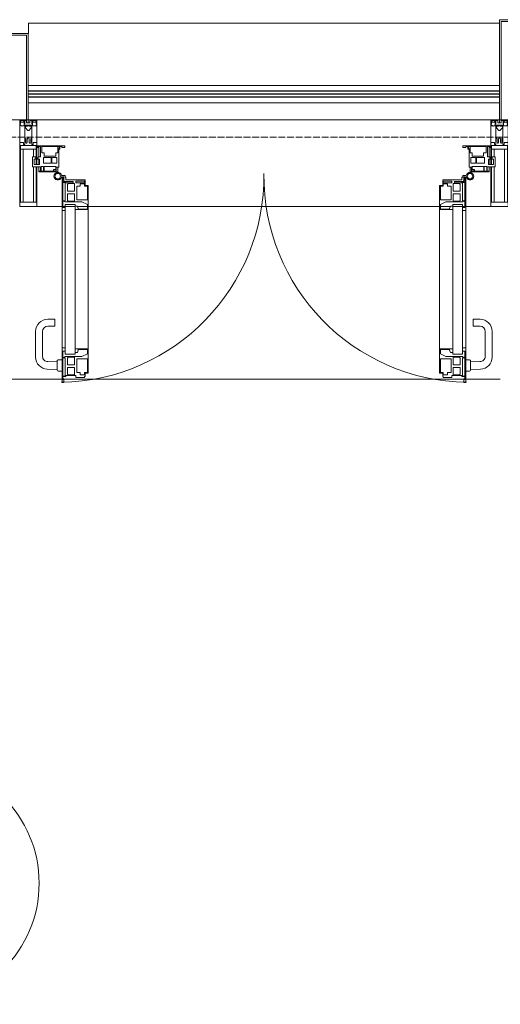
# Model space of a CAD drawing. Header units: millimetres. Extents: x 5617 to 143375, y 7718 to 186221.
# Tile 33 of 106: x 40766 to 42156, y 30593 to 33440. Entities that reach past the tile are written whole.
import ezdxf

# ---------------------------------------------------------------- set-up
doc = ezdxf.new("R2010")
doc.units = ezdxf.units.MM
doc.linetypes.add('ADSK_Линия сетки', pattern=[25, 20, -2.5, 0, -2.5])
for name, color, linetype, lineweight in [('Двери', 7, 'Continuous', 18), ('Импосты витража', 7, 'Continuous', 18), ('Колонны', 7, 'Continuous', 18), ('Марки помещений', 7, 'Continuous', 20), ('Ограждение', 7, 'Continuous', 18), ('Оси', 7, 'Continuous', 9), ('Панели витража', 7, 'Continuous', 18), ('Перекрытия', 7, 'Continuous', 18), ('Поручни', 7, 'Continuous', 18), ('Элементы узлов', 7, 'Continuous', 18)]:
    doc.layers.add(name, color=color, linetype=linetype, lineweight=lineweight)

# ---------------------------------------------------------------- blocks, each defined once
blk = doc.blocks.new('135_SLK_K4_AR_rvt-1-МКСС_К4_L08_28_500_')
at = {"layer": 'Перекрытия', "color": 253, "true_color": 0xaaaaaa}
for p, q in [((99232.5, 32400), (97050, 32400)), ((99236.7, 32400), (99234.6, 32400)), ((100394.9, 32400), (99237.6, 32400)), ((100397.9, 32400), (100395.8, 32400)), ((100500, 32400), (100400, 32400))]:
    blk.add_line(p, q, dxfattribs=at)
blk = doc.blocks.new('Rectangular Mullion - 50Wx250H-V63-МКСС_К4_L08_28_500_')
at = {"layer": 'Элементы узлов', "color": 253, "lineweight": 5, "true_color": 0xaaaaaa}
for p, q in [((-25, 135.1), (-25, 250)), ((-25, 250), (0, 250)), ((-23, 237.3), (0, 237.3)), ((-23, 237.3), (-23, 135.1)), ((-14.9, 135.1), (-14.9, 237.3)), ((25, 250), (0, 250)), ((23, 237.3), (0, 237.3)), ((14.9, 84), (14.9, 237.3)), ((23, 237.3), (23, 73.6)), ((25, 65.2), (25, 250)), ((-25, 113.4), (-25, 128.4)), ((-23, 128.4), (-23, 113.4)), ((-25, 65.2), (-25, 110.1)), ((-23, 110.1), (-23, 73.6)), ((-14.9, 84), (-14.9, 106.6)), ((-14, 65.2), (-25, 65.2)), ((0, 84), (-23, 84)), ((-0.5, 73.6), (-23, 73.6)), ((-14, 71.3), (-14, 65.2)), ((-10, 71.3), (-14, 71.3)), ((-10, 53), (-10, 71.3)), ((-7, 65.2), (-5.9, 67.3)), ((-7, 65.2), (-7, 54.7)), ((-4.1, 67.3), (-5.9, 67.3)), ((-4.1, 67.3), (-2.9, 65.1)), ((-2.9, 65.1), (-2.9, 54.6)), ((0, 84), (23, 84)), ((0.5, 73.6), (23, 73.6)), ((4.1, 67.3), (2.9, 65.1)), ((2.9, 65.1), (2.9, 54.6)), ((4.1, 67.3), (5.9, 67.3)), ((7, 65.2), (5.9, 67.3)), ((7, 65.2), (7, 54.7)), ((10, 71.3), (14, 71.3)), ((10, 53), (10, 71.3)), ((14, 71.3), (14, 65.2)), ((14, 65.2), (25, 65.2)), ((-8.7, 53), (-10, 53)), ((-10, 53), (-10, 17)), ((-8.7, 53), (-7, 54.7)), ((-8.5, 23), (-1.5, 30)), ((-1.3, 53), (-2.9, 54.6)), ((-1.5, 30), (0, 30)), ((0, 53), (-1.3, 53)), ((0, 53), (1.3, 53)), ((1.5, 30), (0, 30)), ((1.3, 53), (2.9, 54.6)), ((8.5, 23), (1.5, 30)), ((8.7, 53), (7, 54.7)), ((8.7, 53), (10, 53)), ((10, 53), (10, 17)), ((-23.8, 14.6), (-25, 14.2)), ((-25, 0), (-25, 14.2)), ((-22.3, 17), (-23.8, 17)), ((-23.8, 17), (-23.8, 14.6)), ((-22.5, 10.6), (-23.8, 14.6)), ((-22.5, 10.6), (-23.7, 9.9)), ((-23.7, 1.3), (-23.7, 9.9)), ((-23.7, 1.3), (-11.8, 1.3)), ((-23.2, 10.2), (-22.5, 8)), ((-22.5, 8), (-22.5, 4.5)), ((-21.3, 4.5), (-22.5, 4.5)), ((-22.3, 17), (-22.3, 16)), ((-22.3, 16), (-21.3, 16)), ((-19, 17.6), (-21.3, 16)), ((-21.3, 4.5), (-21.3, 6.5)), ((-21.3, 6.5), (-14.2, 6.5)), ((-18.4, 16.6), (-19, 17.6)), ((-7.4, 16.6), (-18.4, 16.6)), ((-14.2, 6.5), (-14.2, 4.5)), ((-13.2, 4.5), (-14.2, 4.5)), ((-13.2, 4.5), (-12.2, 7.2)), ((-12.7, 7.6), (-11.3, 11.4)), ((-12.7, 7.6), (-11.8, 6.9)), ((-12.2, 9), (-12.2, 14.8)), ((-12.2, 14.8), (0, 14.8)), ((-11.8, 1.3), (-11.8, 6.9)), ((-10.5, 11.2), (-11.3, 11.4)), ((-10.5, 1.5), (-10.5, 11.2)), ((-4.8, 1.5), (-10.5, 1.5)), ((-10, 17), (-7.5, 17)), ((-8.5, 18.5), (-8.5, 23)), ((-7.5, 18.5), (-8.5, 18.5)), ((-7.5, 17), (-7.5, 18.5)), ((-7.4, 18), (-7.4, 16.6)), ((-2.6, 18), (-7.4, 18)), ((0, 8), (-4.8, 8)), ((-4.8, 1.5), (-4.8, 8)), ((-2.6, 18), (-2.6, 16.8)), ((-2.6, 16.8), (0, 16.8)), ((2.6, 16.8), (0, 16.8)), ((0, 14.8), (0, 16.8)), ((0, 14.8), (0, 16.8)), ((12.2, 14.8), (0, 14.8)), ((0, 0), (0, 8)), ((0, 8), (4.8, 8)), ((0, 0), (0, 8)), ((2.6, 18), (2.6, 16.8)), ((2.6, 18), (7.4, 18)), ((4.8, 1.5), (4.8, 8)), ((4.8, 1.5), (10.5, 1.5)), ((7.4, 18), (7.4, 16.6)), ((7.4, 16.6), (18.4, 16.6)), ((7.5, 18.5), (8.5, 18.5)), ((7.5, 17), (7.5, 18.5)), ((10, 17), (7.5, 17)), ((8.5, 18.5), (8.5, 23)), ((10.5, 11.2), (11.3, 11.4)), ((10.5, 1.5), (10.5, 11.2)), ((12.7, 7.6), (11.3, 11.4)), ((12.7, 7.6), (11.8, 6.9)), ((11.8, 1.3), (11.8, 6.9)), ((23.7, 1.3), (11.8, 1.3)), ((12.2, 9), (12.2, 14.8)), ((13.2, 4.5), (12.2, 7.2)), ((13.2, 4.5), (14.2, 4.5)), ((21.3, 6.5), (14.2, 6.5)), ((14.2, 6.5), (14.2, 4.5)), ((18.4, 16.6), (19, 17.6)), ((19, 17.6), (21.3, 16)), ((22.3, 16), (21.3, 16)), ((21.3, 4.5), (21.3, 6.5)), ((21.3, 4.5), (22.5, 4.5)), ((22.3, 17), (22.3, 16)), ((22.3, 17), (23.8, 17)), ((22.5, 10.6), (23.8, 14.6)), ((22.5, 10.6), (23.7, 9.9)), ((23.2, 10.2), (22.5, 8)), ((22.5, 8), (22.5, 4.5)), ((23.7, 1.3), (23.7, 9.9)), ((23.8, 17), (23.8, 14.6)), ((23.8, 14.6), (25, 14.2)), ((25, 0), (25, 14.2)), ((-25, 0), (0, 0)), ((25, 0), (0, 0))]:
    blk.add_line(p, q, dxfattribs=at)
for centre, start, end in [((-0.5, 73.1), 360, 90), ((0.5, 73.1), 90, 180)]:
    blk.add_arc(centre, 0.5, start, end, dxfattribs=at)
blk = doc.blocks.new('Rectangular Mullion - R_StandardFrame_50Wx250H-V77-МКСС_К4_L08_28_500_')
at = {"layer": 'Импосты витража', "color": 253, "lineweight": 5, "true_color": 0xaaaaaa}
for p, q in [((-25, 135.1), (-25, 250)), ((-25, 250), (25, 250)), ((25, 250), (25, 0)), ((-25, 113.4), (-25, 128.4)), ((-25, 0), (-25, 110.1)), ((0, 0), (-25, 0)), ((25, 0), (5, 0))]:
    blk.add_line(p, q, dxfattribs=at)
blk = doc.blocks.new('A_PAN_ALU_Door_Double - EXT_1_Double_EQ-7513418-МКСС_К4_L08_28_500_')
at = {"layer": 'Двери', "color": 253, "lineweight": 5, "true_color": 0xaaaaaa}
for p, q in [((-575.1, -160.7), (-585.4, -160.7)), ((-583.7, -164.2), (-583.7, -262.2)), ((-581.6, -179.2), (-581.6, -164.2)), ((-581.6, -164.2), (-578.6, -164.2)), ((-578.6, -164.2), (-578.6, -174.5)), ((-575.1, -165.6), (-575.1, -160.7)), ((-572.4, -165.6), (-575.1, -165.6)), ((-572.4, -173.3), (-572.4, -165.6)), ((572.4, -165.6), (575.1, -165.6)), ((572.4, -173.3), (572.4, -165.6)), ((575.1, -160.7), (585.4, -160.7)), ((575.1, -165.6), (575.1, -160.7)), ((581.6, -164.2), (578.6, -164.2)), ((578.6, -164.2), (578.6, -174.5)), ((581.6, -179.2), (581.6, -164.2)), ((583.7, -164.2), (583.7, -262.2)), ((-572.9, -179.2), (-581.6, -179.2)), ((-581.6, -233.4), (-581.6, -180.9)), ((-581.6, -180.9), (-574.6, -180.9)), ((-575.5, -177.5), (-551.3, -177.5)), ((-574.6, -180.9), (-574.6, -233.4)), ((-572.9, -182.2), (-572.9, -179.2)), ((-551.3, -182.2), (-572.9, -182.2)), ((-517.1, -173.3), (-572.4, -173.3)), ((-567.6, -186.7), (-566.1, -184)), ((-567.6, -205.7), (-567.6, -186.7)), ((-566.1, -184), (-547.7, -184)), ((-551.3, -177.5), (-551.3, -182.2)), ((-547.7, -184), (-547.7, -205.7)), ((-543.6, -182.2), (-543.6, -176.7)), ((-543.6, -176.7), (-518.6, -176.7)), ((-518.6, -182.2), (-543.6, -182.2)), ((-541.3, -230.6), (-541.3, -191)), ((-541.3, -191), (-531.2, -191)), ((-531.2, -191), (-531.2, -184.4)), ((-531.2, -184.4), (-518.8, -184.4)), ((-518.8, -184.4), (-518.8, -191)), ((-518.8, -191), (-510.6, -191)), ((-518.6, -176.7), (-518.6, -182.2)), ((-517.1, -189.3), (-517.1, -173.3)), ((-508.2, -189.3), (-517.1, -189.3)), ((-510.6, -191), (-510.6, -230.6)), ((-508.2, -259.2), (-508.2, -189.3)), ((508.2, -189.3), (517.1, -189.3)), ((508.2, -259.2), (508.2, -189.3)), ((510.6, -191), (510.6, -230.6)), ((518.8, -191), (510.6, -191)), ((517.1, -173.3), (572.4, -173.3)), ((517.1, -189.3), (517.1, -173.3)), ((518.6, -176.7), (518.6, -182.2)), ((543.6, -176.7), (518.6, -176.7)), ((518.6, -182.2), (543.6, -182.2)), ((518.8, -184.4), (518.8, -191)), ((531.2, -184.4), (518.8, -184.4)), ((531.2, -191), (531.2, -184.4)), ((541.3, -191), (531.2, -191)), ((541.3, -230.6), (541.3, -191)), ((543.6, -182.2), (543.6, -176.7)), ((547.7, -184), (547.7, -205.7)), ((566.1, -184), (547.7, -184)), ((551.3, -177.5), (551.3, -182.2)), ((575.5, -177.5), (551.3, -177.5)), ((551.3, -182.2), (572.9, -182.2)), ((567.6, -186.7), (566.1, -184)), ((567.6, -205.7), (567.6, -186.7)), ((572.9, -179.2), (581.6, -179.2)), ((572.9, -182.2), (572.9, -179.2)), ((574.6, -180.9), (574.6, -233.4)), ((581.6, -180.9), (574.6, -180.9)), ((581.6, -233.4), (581.6, -180.9)), ((-547.7, -205.7), (-567.6, -205.7)), ((-567.6, -232.6), (-567.6, -213.6)), ((-567.6, -213.6), (-547.7, -213.6)), ((-547.7, -213.6), (-547.7, -235.3)), ((547.7, -205.7), (567.6, -205.7)), ((567.6, -213.6), (547.7, -213.6)), ((547.7, -213.6), (547.7, -235.3)), ((567.6, -232.6), (567.6, -213.6)), ((-583.7, -244.2), (-583.7, -677.3)), ((-574.6, -233.4), (-581.6, -233.4)), ((-581.6, -253.1), (-581.6, -235.1)), ((-581.6, -235.1), (-575.4, -235.1)), ((-574.6, -253.1), (-581.6, -253.1)), ((-575.4, -235.1), (-575.4, -237.1)), ((-575.4, -237.1), (-526.4, -237.1)), ((-574.6, -244.2), (-546, -244.2)), ((-574.6, -244.2), (-574.6, -677.3)), ((-574.6, -262.2), (-574.6, -253.1)), ((-566.1, -235.3), (-567.6, -232.6)), ((-547.7, -235.3), (-566.1, -235.3)), ((-546, -677.3), (-546, -244.2)), ((-539.3, -249.6), (-546, -249.6)), ((-546, -249.6), (-546, -259.2)), ((-510.6, -230.6), (-541.3, -230.6)), ((-537.1, -255.7), (-539.3, -249.6)), ((-537.1, -257.7), (-537.1, -255.7)), ((-526.4, -237.1), (-510.6, -244.7)), ((-510.6, -244.7), (-510.6, -257.7)), ((510.6, -230.6), (541.3, -230.6)), ((526.4, -237.1), (510.6, -244.7)), ((510.6, -244.7), (510.6, -257.7)), ((575.4, -237.1), (526.4, -237.1)), ((537.1, -255.7), (539.3, -249.6)), ((537.1, -257.7), (537.1, -255.7)), ((539.3, -249.6), (546, -249.6)), ((546, -677.3), (546, -244.2)), ((574.6, -244.2), (546, -244.2)), ((546, -249.6), (546, -259.2)), ((547.7, -235.3), (566.1, -235.3)), ((566.1, -235.3), (567.6, -232.6)), ((574.6, -233.4), (581.6, -233.4)), ((574.6, -244.2), (574.6, -677.3)), ((574.6, -253.1), (581.6, -253.1)), ((574.6, -262.2), (574.6, -253.1)), ((575.4, -235.1), (575.4, -237.1)), ((581.6, -235.1), (575.4, -235.1)), ((581.6, -253.1), (581.6, -235.1)), ((583.7, -244.2), (583.7, -677.3)), ((-583.7, -262.2), (-574.6, -262.2)), ((-546, -259.2), (-508.2, -259.2)), ((-510.6, -257.7), (-537.1, -257.7)), ((-508.2, -662.3), (-508.2, -259.2)), ((546, -259.2), (508.2, -259.2)), ((508.2, -662.3), (508.2, -259.2)), ((510.6, -257.7), (537.1, -257.7)), ((583.7, -262.2), (574.6, -262.2)), ((-574.6, -659.3), (-583.7, -659.3)), ((-583.7, -659.3), (-583.7, -758.9)), ((-574.6, -659.3), (-583.7, -659.3)), ((-583.7, -659.3), (-583.7, -758.9)), ((-581.6, -686.5), (-581.6, -668.4)), ((-581.6, -668.4), (-574.6, -668.4)), ((-581.6, -686.5), (-581.6, -668.4)), ((-581.6, -668.4), (-574.6, -668.4)), ((-574.6, -668.4), (-574.6, -659.3)), ((-574.6, -668.4), (-574.6, -659.3)), ((-574.6, -677.3), (-546, -677.3)), ((-508.2, -662.3), (-546, -662.3)), ((-546, -662.3), (-546, -672)), ((-508.2, -662.3), (-546, -662.3)), ((-546, -662.3), (-546, -672)), ((-546, -672), (-539.3, -672)), ((-546, -672), (-539.3, -672)), ((-539.3, -672), (-537.1, -665.9)), ((-539.3, -672), (-537.1, -665.9)), ((-537.1, -665.9), (-537.1, -663.8)), ((-537.1, -663.8), (-510.6, -663.8)), ((-537.1, -665.9), (-537.1, -663.8)), ((-537.1, -663.8), (-510.6, -663.8)), ((-510.6, -676.8), (-526.4, -684.5)), ((-510.6, -676.8), (-526.4, -684.5)), ((-510.6, -663.8), (-510.6, -676.8)), ((-510.6, -663.8), (-510.6, -676.8)), ((-508.2, -732.3), (-508.2, -662.3)), ((-508.2, -732.3), (-508.2, -662.3)), ((508.2, -662.3), (546, -662.3)), ((508.2, -732.3), (508.2, -662.3)), ((508.2, -662.3), (546, -662.3)), ((508.2, -732.3), (508.2, -662.3)), ((510.6, -663.8), (510.6, -676.8)), ((537.1, -663.8), (510.6, -663.8)), ((510.6, -663.8), (510.6, -676.8)), ((537.1, -663.8), (510.6, -663.8)), ((510.6, -676.8), (526.4, -684.5)), ((510.6, -676.8), (526.4, -684.5)), ((537.1, -665.9), (537.1, -663.8)), ((537.1, -665.9), (537.1, -663.8)), ((539.3, -672), (537.1, -665.9)), ((539.3, -672), (537.1, -665.9)), ((546, -672), (539.3, -672)), ((546, -672), (539.3, -672)), ((546, -662.3), (546, -672)), ((546, -662.3), (546, -672)), ((574.6, -677.3), (546, -677.3)), ((574.6, -659.3), (583.7, -659.3)), ((574.6, -668.4), (574.6, -659.3)), ((574.6, -659.3), (583.7, -659.3)), ((574.6, -668.4), (574.6, -659.3)), ((581.6, -668.4), (574.6, -668.4)), ((581.6, -668.4), (574.6, -668.4)), ((581.6, -686.5), (581.6, -668.4)), ((581.6, -686.5), (581.6, -668.4)), ((583.7, -659.3), (583.7, -758.9)), ((583.7, -659.3), (583.7, -758.9)), ((-575.4, -686.5), (-581.6, -686.5)), ((-575.4, -686.5), (-581.6, -686.5)), ((-581.6, -740.6), (-581.6, -688.2)), ((-581.6, -688.2), (-574.6, -688.2)), ((-581.6, -740.6), (-581.6, -688.2)), ((-581.6, -688.2), (-574.6, -688.2)), ((-526.4, -684.5), (-575.4, -684.5)), ((-575.4, -684.5), (-575.4, -686.5)), ((-526.4, -684.5), (-575.4, -684.5)), ((-575.4, -684.5), (-575.4, -686.5)), ((-574.6, -688.2), (-574.6, -740.6)), ((-574.6, -688.2), (-574.6, -740.6)), ((-567.6, -688.9), (-566.1, -686.3)), ((-567.6, -688.9), (-566.1, -686.3)), ((-567.6, -708), (-567.6, -688.9)), ((-567.6, -708), (-567.6, -688.9)), ((-547.7, -708), (-567.6, -708)), ((-547.7, -708), (-567.6, -708)), ((-566.1, -686.3), (-547.7, -686.3)), ((-566.1, -686.3), (-547.7, -686.3)), ((-547.7, -686.3), (-547.7, -708)), ((-547.7, -686.3), (-547.7, -708)), ((-541.3, -730.5), (-541.3, -691)), ((-541.3, -691), (-510.6, -691)), ((-541.3, -730.5), (-541.3, -691)), ((-541.3, -691), (-510.6, -691)), ((-510.6, -691), (-510.6, -730.6)), ((-510.6, -691), (-510.6, -730.6)), ((541.3, -691), (510.6, -691)), ((510.6, -691), (510.6, -730.6)), ((541.3, -691), (510.6, -691)), ((510.6, -691), (510.6, -730.6)), ((526.4, -684.5), (575.4, -684.5)), ((526.4, -684.5), (575.4, -684.5)), ((541.3, -730.5), (541.3, -691)), ((541.3, -730.5), (541.3, -691)), ((547.7, -686.3), (547.7, -708)), ((566.1, -686.3), (547.7, -686.3)), ((547.7, -686.3), (547.7, -708)), ((566.1, -686.3), (547.7, -686.3)), ((547.7, -708), (567.6, -708)), ((547.7, -708), (567.6, -708)), ((567.6, -688.9), (566.1, -686.3)), ((567.6, -688.9), (566.1, -686.3)), ((567.6, -708), (567.6, -688.9)), ((567.6, -708), (567.6, -688.9)), ((581.6, -688.2), (574.6, -688.2)), ((574.6, -688.2), (574.6, -740.6)), ((581.6, -688.2), (574.6, -688.2)), ((574.6, -688.2), (574.6, -740.6)), ((575.4, -684.5), (575.4, -686.5)), ((575.4, -684.5), (575.4, -686.5)), ((575.4, -686.5), (581.6, -686.5)), ((575.4, -686.5), (581.6, -686.5)), ((581.6, -740.6), (581.6, -688.2)), ((581.6, -740.6), (581.6, -688.2)), ((-572.9, -742.3), (-572.9, -739.3)), ((-572.9, -739.3), (-543.6, -739.3)), ((-572.9, -742.3), (-572.9, -739.3)), ((-572.9, -739.3), (-543.6, -739.3)), ((-567.6, -734.8), (-567.6, -715.8)), ((-567.6, -715.8), (-547.7, -715.8)), ((-567.6, -734.8), (-567.6, -715.8)), ((-567.6, -715.8), (-547.7, -715.8)), ((-566.1, -737.5), (-567.6, -734.8)), ((-566.1, -737.5), (-567.6, -734.8)), ((-547.7, -737.5), (-566.1, -737.5)), ((-547.7, -737.5), (-566.1, -737.5)), ((-547.7, -715.8), (-547.7, -737.5)), ((-547.7, -715.8), (-547.7, -737.5)), ((-543.6, -739.3), (-543.6, -744.8)), ((-543.6, -739.3), (-543.6, -744.8)), ((-531.2, -730.5), (-541.3, -730.5)), ((-531.2, -730.5), (-541.3, -730.5)), ((-531.2, -737.1), (-531.2, -730.5)), ((-531.2, -737.1), (-531.2, -730.5)), ((-518.8, -737.1), (-531.2, -737.1)), ((-518.8, -737.1), (-531.2, -737.1)), ((-510.6, -730.6), (-518.8, -730.6)), ((-518.8, -730.6), (-518.8, -737.1)), ((-510.6, -730.6), (-518.8, -730.6)), ((-518.8, -730.6), (-518.8, -737.1)), ((-517.1, -741.8), (-517.1, -732.3)), ((-517.1, -732.3), (-508.2, -732.3)), ((-517.1, -741.8), (-517.1, -732.3)), ((-517.1, -732.3), (-508.2, -732.3)), ((517.1, -732.3), (508.2, -732.3)), ((517.1, -732.3), (508.2, -732.3)), ((510.6, -730.6), (518.8, -730.6)), ((510.6, -730.6), (518.8, -730.6)), ((517.1, -741.8), (517.1, -732.3)), ((517.1, -741.8), (517.1, -732.3)), ((518.8, -730.6), (518.8, -737.1)), ((518.8, -730.6), (518.8, -737.1)), ((518.8, -737.1), (531.2, -737.1)), ((518.8, -737.1), (531.2, -737.1)), ((531.2, -730.5), (541.3, -730.5)), ((531.2, -737.1), (531.2, -730.5)), ((531.2, -730.5), (541.3, -730.5)), ((531.2, -737.1), (531.2, -730.5)), ((543.6, -739.3), (543.6, -744.8)), ((572.9, -739.3), (543.6, -739.3)), ((543.6, -739.3), (543.6, -744.8)), ((572.9, -739.3), (543.6, -739.3)), ((567.6, -715.8), (547.7, -715.8)), ((547.7, -715.8), (547.7, -737.5)), ((567.6, -715.8), (547.7, -715.8)), ((547.7, -715.8), (547.7, -737.5)), ((547.7, -737.5), (566.1, -737.5)), ((547.7, -737.5), (566.1, -737.5)), ((566.1, -737.5), (567.6, -734.8)), ((566.1, -737.5), (567.6, -734.8)), ((567.6, -734.8), (567.6, -715.8)), ((567.6, -734.8), (567.6, -715.8)), ((572.9, -742.3), (572.9, -739.3)), ((572.9, -742.3), (572.9, -739.3)), ((-583.7, -758.9), (-578.6, -758.9)), ((-583.7, -758.9), (-578.6, -758.9)), ((-574.6, -740.6), (-581.6, -740.6)), ((-574.6, -740.6), (-581.6, -740.6)), ((-581.6, -750.3), (-581.6, -742.3)), ((-581.6, -742.3), (-572.9, -742.3)), ((-581.6, -750.3), (-581.6, -742.3)), ((-581.6, -742.3), (-572.9, -742.3)), ((-579.8, -750.3), (-581.6, -750.3)), ((-579.8, -750.3), (-581.6, -750.3)), ((-578.6, -748.9), (-579.8, -748.9)), ((-579.8, -748.9), (-579.8, -750.3)), ((-578.6, -748.9), (-579.8, -748.9)), ((-579.8, -748.9), (-579.8, -750.3)), ((-578.6, -758.9), (-578.6, -748.9)), ((-578.6, -758.9), (-578.6, -748.9)), ((-543.6, -744.8), (-518.6, -744.8)), ((-543.6, -744.8), (-518.6, -744.8)), ((-518.6, -744.8), (-518.6, -741.8)), ((-518.6, -741.8), (-517.1, -741.8)), ((-518.6, -744.8), (-518.6, -741.8)), ((-518.6, -741.8), (-517.1, -741.8)), ((518.6, -741.8), (517.1, -741.8)), ((518.6, -741.8), (517.1, -741.8)), ((518.6, -744.8), (518.6, -741.8)), ((518.6, -744.8), (518.6, -741.8)), ((543.6, -744.8), (518.6, -744.8)), ((543.6, -744.8), (518.6, -744.8)), ((581.6, -742.3), (572.9, -742.3)), ((581.6, -742.3), (572.9, -742.3)), ((574.6, -740.6), (581.6, -740.6)), ((574.6, -740.6), (581.6, -740.6)), ((578.6, -748.9), (579.8, -748.9)), ((578.6, -758.9), (578.6, -748.9)), ((578.6, -748.9), (579.8, -748.9)), ((578.6, -758.9), (578.6, -748.9)), ((583.7, -758.9), (578.6, -758.9)), ((583.7, -758.9), (578.6, -758.9)), ((579.8, -748.9), (579.8, -750.3)), ((579.8, -748.9), (579.8, -750.3)), ((579.8, -750.3), (581.6, -750.3)), ((579.8, -750.3), (581.6, -750.3)), ((581.6, -750.3), (581.6, -742.3)), ((581.6, -750.3), (581.6, -742.3))]:
    blk.add_line(p, q, dxfattribs=at)
at = {"layer": 'Двери', "lineweight": 5}
for p, q in [((-625.1, -576.5), (-605.1, -576.5)), ((-605.1, -596.5), (-625.1, -596.5)), ((-605.1, -576.5), (-605.1, -596.5)), ((625.1, -576.5), (605.1, -576.5)), ((605.1, -576.5), (605.1, -596.5)), ((605.1, -596.5), (625.1, -596.5)), ((-660.1, -685.7), (-660.1, -611.5)), ((-640.1, -611.5), (-640.1, -683.8)), ((640.1, -611.5), (640.1, -683.8)), ((660.1, -685.7), (660.1, -611.5)), ((-624.5, -698.8), (-597.6, -697.7)), ((-597.6, -723.5), (-597.6, -696)), ((-595.1, -693.5), (-583.6, -693.5)), ((595.1, -693.5), (583.6, -693.5)), ((597.6, -723.5), (597.6, -696)), ((624.5, -698.8), (597.6, -697.7)), ((-597.6, -721.7), (-626.4, -720.7)), ((-583.6, -726), (-595.1, -726)), ((583.6, -726), (595.1, -726)), ((597.6, -721.7), (626.4, -720.7))]:
    blk.add_line(p, q, dxfattribs=at)
at = {"layer": 'Двери', "color": 253, "lineweight": 5, "true_color": 0xaaaaaa}
for centre, radius, start, end in [((-596.2, -162.7), 11, 9.9716, 343.953), ((-596.2, -162.6), 8, 90, 270), ((-596.2, -162.6), 8, 270, 90), ((-583.7, -166.3), 2.03, 90, 163.9279), ((583.7, -166.3), 2.03, 16.0721, 90), ((596.2, -162.7), 11, 196.047, 170.0284), ((596.2, -162.6), 8, 90, 270), ((596.2, -162.6), 8, 270, 90), ((-575.5, -174.5), 3, 180, 270), ((575.5, -174.5), 3, 270, 0)]:
    blk.add_arc(centre, radius, start, end, dxfattribs=at)
at = {"layer": 'Двери', "color": 254, "lineweight": 5, "true_color": 0xd4d4d4}
for centre, start, end in [((-596.2, -162.6), 270.9387, 0.704), ((596.2, -162.6), 179.296, 269.0613)]:
    blk.add_arc(centre, 596.2, start, end, dxfattribs=at)
at = {"layer": 'Двери', "lineweight": 5}
for centre, radius, start, end in [((-625.1, -611.5), 35, 90, 180), ((-625.1, -611.5), 15, 90, 180), ((625.1, -611.5), 35, 0, 90), ((625.1, -611.5), 15, 0, 90), ((-625.1, -685.7), 35, 180, 267.8055), ((-625.1, -683.8), 15, 180, 272.1944), ((-595.1, -696), 2.5, 90, 180), ((595.1, -696), 2.5, 0, 90), ((625.1, -683.8), 15, 267.8056, 0), ((625.1, -685.7), 35, 272.1945, 0), ((-595.1, -723.5), 2.5, 180, 270), ((595.1, -723.5), 2.5, 270, 0)]:
    blk.add_arc(centre, radius, start, end, dxfattribs=at)
at = {"layer": 'Панели витража', "color": 253, "lineweight": 5, "true_color": 0xaaaaaa}
for p, q in [((-654.3, -79.5), (-654.3, -74.5)), ((-654.3, -74.5), (-575.3, -74.5)), ((-652.8, -79.5), (-654.3, -79.5)), ((-652.8, -76.7), (-652.8, -79.5)), ((-646.3, -76.7), (-652.8, -76.7)), ((-651.2, -76.7), (-651.2, -106.6)), ((-646.3, -106.6), (-646.3, -76.7)), ((-592, -76.3), (-642.4, -76.3)), ((-642.4, -76.3), (-642.4, -95.5)), ((-596.2, -95.5), (-596.2, -76.2)), ((-595, -83.1), (-592, -83.1)), ((-595, -88.2), (-595, -83.1)), ((-593.3, -84.8), (-593.3, -136.5)), ((-590.3, -84.8), (-593.3, -84.8)), ((-592, -83.1), (-592, -76.3)), ((-590.3, -76.5), (-590.3, -84.8)), ((-583.9, -76.5), (-590.3, -76.5)), ((-583.9, -79.5), (-583.9, -76.5)), ((-575.3, -79.5), (-583.9, -79.5)), ((-575.3, -74.5), (-575.3, -79.5)), ((575.3, -74.5), (654.3, -74.5)), ((575.3, -79.5), (575.3, -74.5)), ((583.9, -79.5), (575.3, -79.5)), ((583.9, -76.5), (583.9, -79.5)), ((590.3, -76.5), (583.9, -76.5)), ((590.3, -84.8), (590.3, -76.5)), ((593.3, -84.8), (590.3, -84.8)), ((592, -76.3), (592, -83.1)), ((642.4, -76.3), (592, -76.3)), ((592, -83.1), (595, -83.1)), ((593.3, -136.5), (593.3, -84.8)), ((595, -83.1), (595, -88.2)), ((596.2, -76.2), (596.2, -95.5)), ((642.4, -95.5), (642.4, -76.3)), ((646.3, -76.7), (646.3, -106.6)), ((652.8, -76.7), (646.3, -76.7)), ((651.2, -106.6), (651.2, -76.7)), ((652.8, -79.5), (652.8, -76.7)), ((654.3, -79.5), (652.8, -79.5)), ((654.3, -74.5), (654.3, -79.5)), ((-669.2, -106.6), (-660.2, -106.6)), ((-669.2, -135.1), (-669.2, -106.6)), ((-664.2, -113.4), (-664.2, -128.4)), ((-649.2, -113.4), (-664.2, -113.4)), ((-660.2, -106.6), (-660.2, -110.1)), ((-660.2, -110.1), (-653.3, -110.1)), ((-653.3, -106.6), (-646.3, -106.6)), ((-653.3, -110.1), (-653.3, -106.6)), ((-651.2, -113.4), (-651.2, -128.4)), ((-649.2, -128.4), (-649.2, -113.4)), ((-642.4, -95.5), (-635.3, -95.5)), ((-637.8, -108.8), (-637.8, -125)), ((-615.2, -108.8), (-637.8, -108.8)), ((-635.3, -95.5), (-635.3, -105)), ((-635.3, -105), (-602.1, -105)), ((-615.2, -125), (-615.2, -108.8)), ((-613, -108.8), (-613, -125)), ((-598.7, -108.8), (-613, -108.8)), ((-602.1, -95.5), (-595.8, -95.5)), ((-602.1, -105), (-602.1, -95.5)), ((-598.7, -125), (-598.7, -108.8)), ((-595.8, -89), (-595, -88.2)), ((-595.8, -95.5), (-595.8, -89)), ((595, -88.2), (595.8, -89)), ((595.8, -89), (595.8, -95.5)), ((595.8, -95.5), (602.1, -95.5)), ((598.7, -108.8), (598.7, -125)), ((613, -108.8), (598.7, -108.8)), ((602.1, -95.5), (602.1, -105)), ((602.1, -105), (635.3, -105)), ((613, -125), (613, -108.8)), ((615.2, -108.8), (615.2, -125)), ((637.8, -108.8), (615.2, -108.8)), ((635.3, -95.5), (642.4, -95.5)), ((635.3, -105), (635.3, -95.5)), ((637.8, -125), (637.8, -108.8)), ((646.3, -106.6), (653.3, -106.6)), ((649.2, -113.4), (649.2, -128.4)), ((664.2, -113.4), (649.2, -113.4)), ((651.2, -128.4), (651.2, -113.4)), ((653.3, -106.6), (653.3, -110.1)), ((653.3, -110.1), (660.2, -110.1)), ((660.2, -106.6), (669.2, -106.6)), ((660.2, -110.1), (660.2, -106.6)), ((664.2, -128.4), (664.2, -113.4)), ((669.2, -106.6), (669.2, -135.1)), ((-645.9, -135.1), (-669.2, -135.1)), ((-664.2, -128.4), (-649.2, -128.4)), ((-651.2, -135.1), (-651.2, -148.5)), ((-645.9, -148.5), (-645.9, -135.1)), ((-644.3, -134.5), (-644.3, -148.2)), ((-637.3, -134.5), (-644.3, -134.5)), ((-637.8, -125), (-615.2, -125)), ((-637.3, -148.2), (-637.3, -134.5)), ((-635.9, -134.2), (-635.9, -148.4)), ((-601.9, -134.2), (-635.9, -134.2)), ((-613, -125), (-598.7, -125)), ((-601.9, -142.8), (-601.9, -134.2)), ((-600.3, -136.5), (-600.3, -150)), ((-593.3, -136.5), (-600.3, -136.5)), ((-596.2, -150), (-596.2, -136.5)), ((600.3, -136.5), (593.3, -136.5)), ((596.2, -136.5), (596.2, -150)), ((598.7, -125), (613, -125)), ((600.3, -150), (600.3, -136.5)), ((635.9, -134.2), (601.9, -134.2)), ((601.9, -134.2), (601.9, -142.8)), ((615.2, -125), (637.8, -125)), ((635.9, -148.4), (635.9, -134.2)), ((637.3, -134.5), (637.3, -148.2)), ((644.3, -134.5), (637.3, -134.5)), ((644.3, -148.2), (644.3, -134.5)), ((645.9, -135.1), (645.9, -148.5)), ((669.2, -135.1), (645.9, -135.1)), ((649.2, -128.4), (664.2, -128.4)), ((651.2, -148.5), (651.2, -135.1)), ((-651.2, -148.5), (-645.9, -148.5)), ((-651.2, -150), (-651.2, -148.5)), ((-600.3, -150), (-651.2, -150)), ((-644.3, -148.2), (-637.3, -148.2)), ((-635.9, -148.4), (-608.9, -148.4)), ((-608.9, -142.8), (-601.9, -142.8)), ((-608.9, -148.4), (-608.9, -142.8)), ((-607.5, -144.4), (-607.5, -148.7)), ((-601.5, -144.4), (-607.5, -144.4)), ((-607.5, -148.7), (-601.5, -148.7)), ((-601.5, -148.7), (-601.5, -144.4)), ((-600.3, -150), (-596.2, -150)), ((596.2, -150), (600.3, -150)), ((651.2, -150), (600.3, -150)), ((601.5, -144.4), (601.5, -148.7)), ((607.5, -144.4), (601.5, -144.4)), ((601.5, -148.7), (607.5, -148.7)), ((601.9, -142.8), (608.9, -142.8)), ((607.5, -148.7), (607.5, -144.4)), ((608.9, -142.8), (608.9, -148.4)), ((608.9, -148.4), (635.9, -148.4)), ((637.3, -148.2), (644.3, -148.2)), ((645.9, -148.5), (651.2, -148.5)), ((651.2, -148.5), (651.2, -150))]:
    blk.add_line(p, q, dxfattribs=at)
blk = doc.blocks.new('Rectangular Mullion - R_StandardFrame_50Wx250H-5816490-МКСС_К4_L08_28_500_')
at = {"layer": 'Импосты витража', "color": 253, "lineweight": 5, "true_color": 0xaaaaaa}
for p, q in [((134740, 33150), (133427.5, 33150)), ((133500, 32900), (133427.5, 32900)), ((133537.8, 32900), (133502.1, 32900)), ((133573.2, 32900), (133544.6, 32900)), ((134592, 32900), (133575.5, 32900)), ((134622.9, 32900), (134594.3, 32900)), ((134665.4, 32900), (134629.7, 32900)), ((134740, 32900), (134667.5, 32900))]:
    blk.add_line(p, q, dxfattribs=at)
blk = doc.blocks.new('Rectangular Mullion - 50Wx250H-V65-МКСС_К4_L08_28_500_')
at = {"layer": 'Элементы узлов', "color": 253, "lineweight": 5, "true_color": 0xaaaaaa}
for p, q in [((-25, 65.2), (-25, 250)), ((-25, 250), (0, 250)), ((-23, 237.3), (0, 237.3)), ((-23, 237.3), (-23, 73.6)), ((-14.9, 84), (-14.9, 237.3)), ((25, 250), (0, 250)), ((23, 237.3), (0, 237.3)), ((14.9, 135.1), (14.9, 237.3)), ((23, 237.3), (23, 135.1)), ((25, 135.1), (25, 250)), ((23, 128.4), (23, 113.4)), ((25, 113.4), (25, 128.4)), ((14.9, 84), (14.9, 106.6)), ((23, 110.1), (23, 73.6)), ((25, 65.2), (25, 110.1)), ((-14, 65.2), (-25, 65.2)), ((0, 84), (-23, 84)), ((-0.5, 73.6), (-23, 73.6)), ((-14, 71.3), (-14, 65.2)), ((-10, 71.3), (-14, 71.3)), ((-10, 53), (-10, 71.3)), ((-7, 65.2), (-5.9, 67.3)), ((-7, 65.2), (-7, 54.7)), ((-4.1, 67.3), (-5.9, 67.3)), ((-4.1, 67.3), (-2.9, 65.1)), ((-2.9, 65.1), (-2.9, 54.6)), ((0, 84), (23, 84)), ((0.5, 73.6), (23, 73.6)), ((4.1, 67.3), (2.9, 65.1)), ((2.9, 65.1), (2.9, 54.6)), ((4.1, 67.3), (5.9, 67.3)), ((7, 65.2), (5.9, 67.3)), ((7, 65.2), (7, 54.7)), ((10, 71.3), (14, 71.3)), ((10, 53), (10, 71.3)), ((14, 71.3), (14, 65.2)), ((14, 65.2), (25, 65.2)), ((-8.7, 53), (-10, 53)), ((-10, 53), (-10, 17)), ((-8.7, 53), (-7, 54.7)), ((-8.5, 23), (-1.5, 30)), ((-1.3, 53), (-2.9, 54.6)), ((-1.5, 30), (0, 30)), ((0, 53), (-1.3, 53)), ((0, 53), (1.3, 53)), ((1.5, 30), (0, 30)), ((1.3, 53), (2.9, 54.6)), ((8.5, 23), (1.5, 30)), ((8.7, 53), (7, 54.7)), ((8.7, 53), (10, 53)), ((10, 53), (10, 17)), ((-23.8, 14.6), (-25, 14.2)), ((-25, 0), (-25, 14.2)), ((-22.3, 17), (-23.8, 17)), ((-23.8, 17), (-23.8, 14.6)), ((-22.5, 10.6), (-23.8, 14.6)), ((-22.5, 10.6), (-23.7, 9.9)), ((-23.7, 1.3), (-23.7, 9.9)), ((-23.7, 1.3), (-11.8, 1.3)), ((-23.2, 10.2), (-22.5, 8)), ((-22.5, 8), (-22.5, 4.5)), ((-21.3, 4.5), (-22.5, 4.5)), ((-22.3, 17), (-22.3, 16)), ((-22.3, 16), (-21.3, 16)), ((-19, 17.6), (-21.3, 16)), ((-21.3, 4.5), (-21.3, 6.5)), ((-21.3, 6.5), (-14.2, 6.5)), ((-18.4, 16.6), (-19, 17.6)), ((-7.4, 16.6), (-18.4, 16.6)), ((-14.2, 6.5), (-14.2, 4.5)), ((-13.2, 4.5), (-14.2, 4.5)), ((-13.2, 4.5), (-12.2, 7.2)), ((-12.7, 7.6), (-11.3, 11.4)), ((-12.7, 7.6), (-11.8, 6.9)), ((-12.2, 9), (-12.2, 14.8)), ((-12.2, 14.8), (0, 14.8)), ((-11.8, 1.3), (-11.8, 6.9)), ((-10.5, 11.2), (-11.3, 11.4)), ((-10.5, 1.5), (-10.5, 11.2)), ((-4.8, 1.5), (-10.5, 1.5)), ((-10, 17), (-7.5, 17)), ((-8.5, 18.5), (-8.5, 23)), ((-7.5, 18.5), (-8.5, 18.5)), ((-7.5, 17), (-7.5, 18.5)), ((-7.4, 18), (-7.4, 16.6)), ((-2.6, 18), (-7.4, 18)), ((0, 8), (-4.8, 8)), ((-4.8, 1.5), (-4.8, 8)), ((-2.6, 18), (-2.6, 16.8)), ((-2.6, 16.8), (0, 16.8)), ((2.6, 16.8), (0, 16.8)), ((0, 14.8), (0, 16.8)), ((0, 14.8), (0, 16.8)), ((12.2, 14.8), (0, 14.8)), ((0, 0), (0, 8)), ((0, 8), (4.8, 8)), ((0, 0), (0, 8)), ((2.6, 18), (2.6, 16.8)), ((2.6, 18), (7.4, 18)), ((4.8, 1.5), (4.8, 8)), ((4.8, 1.5), (10.5, 1.5)), ((7.4, 18), (7.4, 16.6)), ((7.4, 16.6), (18.4, 16.6)), ((7.5, 18.5), (8.5, 18.5)), ((7.5, 17), (7.5, 18.5)), ((10, 17), (7.5, 17)), ((8.5, 18.5), (8.5, 23)), ((10.5, 11.2), (11.3, 11.4)), ((10.5, 1.5), (10.5, 11.2)), ((12.7, 7.6), (11.3, 11.4)), ((12.7, 7.6), (11.8, 6.9)), ((11.8, 1.3), (11.8, 6.9)), ((23.7, 1.3), (11.8, 1.3)), ((12.2, 9), (12.2, 14.8)), ((13.2, 4.5), (12.2, 7.2)), ((13.2, 4.5), (14.2, 4.5)), ((21.3, 6.5), (14.2, 6.5)), ((14.2, 6.5), (14.2, 4.5)), ((18.4, 16.6), (19, 17.6)), ((19, 17.6), (21.3, 16)), ((22.3, 16), (21.3, 16)), ((21.3, 4.5), (21.3, 6.5)), ((21.3, 4.5), (22.5, 4.5)), ((22.3, 17), (22.3, 16)), ((22.3, 17), (23.8, 17)), ((22.5, 10.6), (23.8, 14.6)), ((22.5, 10.6), (23.7, 9.9)), ((23.2, 10.2), (22.5, 8)), ((22.5, 8), (22.5, 4.5)), ((23.7, 1.3), (23.7, 9.9)), ((23.8, 17), (23.8, 14.6)), ((23.8, 14.6), (25, 14.2)), ((25, 0), (25, 14.2)), ((-25, 0), (0, 0)), ((25, 0), (0, 0))]:
    blk.add_line(p, q, dxfattribs=at)
for centre, start, end in [((-0.5, 73.1), 360, 90), ((0.5, 73.1), 90, 180)]:
    blk.add_arc(centre, 0.5, start, end, dxfattribs=at)
blk = doc.blocks.new('Rectangular Mullion - R_StandardFrame_50Wx250H-V78-МКСС_К4_L08_28_500_')
at = {"layer": 'Импосты витража', "color": 253, "lineweight": 5, "true_color": 0xaaaaaa}
for p, q in [((-25, 0), (-25, 250)), ((-25, 250), (25, 250)), ((25, 250), (25, 135.1)), ((25, 128.4), (25, 113.4)), ((25, 110.1), (25, 0)), ((-5, 0), (-25, 0)), ((25, 0), (0, 0))]:
    blk.add_line(p, q, dxfattribs=at)
blk = doc.blocks.new('Ограждение - Ограждение-5915704-МКСС_К4_L08_28_500_')
at = {"layer": 'Поручни', "color": 253, "lineweight": 5, "true_color": 0xaaaaaa}
for p, q in [((17747.5, 17850), (16385, 17850)), ((17747.5, 17834), (16385, 17834)), ((17747.5, 17833.5), (16385, 17833.5)), ((17747.5, 17825.5), (16385, 17825.5)), ((17747.5, 17824.5), (16385, 17824.5)), ((17747.5, 17816.5), (16385, 17816.5)), ((17747.5, 17816), (16385, 17816)), ((16385, 17800), (17747.5, 17800))]:
    blk.add_line(p, q, dxfattribs=at)
blk = doc.blocks.new('A_SLK_PAN_Type1 - Прямой тип панели-6538095-МКСС_К4_L08_28_500_')
at = {"layer": 'Колонны', "lineweight": 5}
for p, q in [((-247.5, 0), (-252.5, 0)), ((-252.5, 0), (-252.5, -290)), ((-247.5, -285), (-247.5, 0)), ((227.5, 0), (-227.5, 0)), ((247.5, 0), (247.5, -285)), ((252.5, 0), (247.5, 0)), ((252.5, -290), (252.5, 0)), ((-252.5, -290), (252.5, -290)), ((247.5, -285), (-247.5, -285))]:
    blk.add_line(p, q, dxfattribs=at)
blk = doc.blocks.new('A_SLK_PAN_Type1 - Прямой тип панели-6538098-МКСС_К4_L08_28_500_')
at = {"layer": 'Колонны', "lineweight": 5}
for p, q in [((-180, 0), (-185, 0)), ((-185, 0), (-185, -250)), ((-180, -245), (-180, 0)), ((160, 0), (-160, 0)), ((180, 0), (180, -245)), ((185, 0), (180, 0)), ((185, -250), (185, 0)), ((-185, -250), (185, -250)), ((180, -245), (-180, -245))]:
    blk.add_line(p, q, dxfattribs=at)
blk = doc.blocks.new('A_OGR_PAN_Отлив - A_OGR_PAN_Отлив-V93-МКСС_К4_L08_28_500_')
at = {"layer": 'Колонны', "color": 253, "lineweight": 5, "true_color": 0xaaaaaa}
for p in [(681.25, 280), (-681.25, 250)]:
    blk.add_line(p, (-681.25, 280), dxfattribs=at)
blk = doc.blocks.new('135_SLK_K4_AR_FCD_rvt-1-МКСС_К4_L08_28_500_')
at = {"layer": 'Импосты витража', "color": 253, "lineweight": 5, "true_color": 0xaaaaaa, "extrusion": (0, 0, -1), "rotation": 180}
for name, p in [('Rectangular Mullion - 50Wx250H-V65-МКСС_К4_L08_28_500_', (-99135, 33150)), ('Rectangular Mullion - R_StandardFrame_50Wx250H-V78-МКСС_К4_L08_28_500_', (-99135, 33150)), ('Rectangular Mullion - 50Wx250H-V63-МКСС_К4_L08_28_500_', (-100497.5, 33150)), ('Rectangular Mullion - R_StandardFrame_50Wx250H-V77-МКСС_К4_L08_28_500_', (-100497.5, 33150))]:
    blk.add_blockref(name, p, dxfattribs=at)
at = {"layer": 'Импосты витража', "color": 253, "lineweight": 5, "true_color": 0xaaaaaa}
blk.add_blockref('Rectangular Mullion - R_StandardFrame_50Wx250H-5816490-МКСС_К4_L08_28_500_', (-34267.5, 0), dxfattribs=at)
at = {"layer": 'Колонны', "color": 253, "lineweight": 5, "true_color": 0xaaaaaa}
blk.add_blockref('A_OGR_PAN_Отлив - A_OGR_PAN_Отлив-V93-МКСС_К4_L08_28_500_', (99816.3, 33150), dxfattribs=at)
at = {"layer": 'Колонны', "color": 253, "lineweight": 5, "true_color": 0xaaaaaa, "rotation": 180}
for name, p in [('A_SLK_PAN_Type1 - Прямой тип панели-6538095-МКСС_К4_L08_28_500_', (100750, 33150)), ('A_SLK_PAN_Type1 - Прямой тип панели-6538098-МКСС_К4_L08_28_500_', (98950, 33150))]:
    blk.add_blockref(name, p, dxfattribs=at)
at = {"layer": 'Ограждение', "color": 253, "lineweight": 5, "true_color": 0xaaaaaa}
blk.add_blockref('Ограждение - Ограждение-5915704-МКСС_К4_L08_28_500_', (82750, 15400), dxfattribs=at)
at = {"layer": 'Панели витража', "color": 253, "lineweight": 5, "true_color": 0xaaaaaa}
blk.add_blockref('A_PAN_ALU_Door_Double - EXT_1_Double_EQ-7513418-МКСС_К4_L08_28_500_', (99816.3, 33150), dxfattribs=at)
blk = doc.blocks.new('050_Марка_Помещение - Номер-620969-МКСС_К4_L08_28_500_')
at = {"layer": 'Марки помещений'}
blk.add_circle((0, 0), 3.5, dxfattribs=at)

msp = doc.modelspace()

# ---------------------------------------------------------------- linework, layer by layer
at = {"layer": 'Оси', "linetype": 'ADSK_Линия сетки'}
msp.add_line((78406.2, 33100), (26144.7, 33100), dxfattribs=at)

# ---------------------------------------------------------------- block references
at = {"lineweight": 5}
for name in ['135_SLK_K4_AR_FCD_rvt-1-МКСС_К4_L08_28_500_', '135_SLK_K4_AR_rvt-1-МКСС_К4_L08_28_500_']:
    msp.add_blockref(name, (-58343.8, 0), dxfattribs=at)
at = {"layer": 'Марки помещений', "xscale": 99.99999999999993, "yscale": 99.99999999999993, "zscale": 99.99999999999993}
msp.add_blockref('050_Марка_Помещение - Номер-620969-МКСС_К4_L08_28_500_', (40472.5, 30942.5), dxfattribs=at)

doc.saveas('drawing.dxf')
